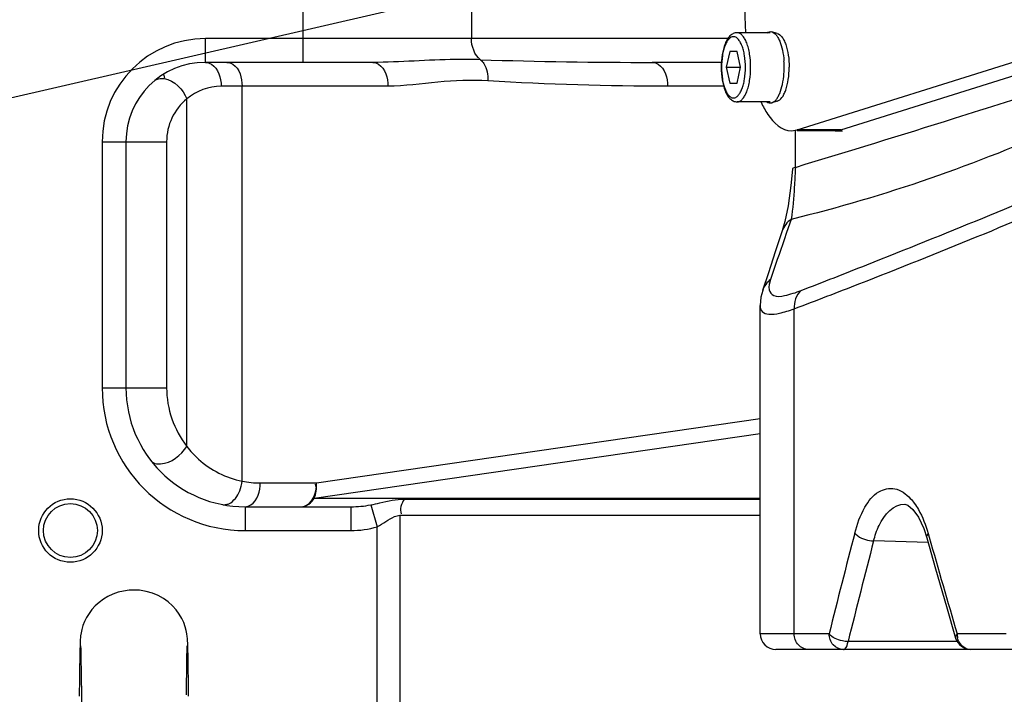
# Model space of a CAD drawing. Header units: millimetres. Extents: x 0 to 8493, y 0 to 6007.
# Tile 45 of 111: x 4257 to 4381, y 1145 to 1230. Entities that reach past the tile are written whole.
import ezdxf

# ---------------------------------------------------------------- set-up
doc = ezdxf.new("R2010")
doc.units = ezdxf.units.MM
doc.header["$LTSCALE"] = 467.107143
doc.layers.get('0').update_dxf_attribs({"linetype": 'CONTINUOUS'})
for name, color, linetype in [('304102000127DXF_CONTINUOUS_LINE', 7, 'CONTINUOUS'), ('304103000034DXF_CONTINUOUS_LINE', 7, 'CONTINUOUS'), ('304104000311DXF_CONTINUOUS_LINE', 7, 'CONTINUOUS'), ('304105000340DXF_CONTINUOUS_LINE', 7, 'CONTINUOUS'), ('304106000109DXF_CONTINUOUS_LINE', 7, 'CONTINUOUS'), ('501023000062DXF_CONTINUOUS_LINE', 7, 'CONTINUOUS'), ('501038000001DXF_CONTINUOUS_LINE', 7, 'CONTINUOUS'), ('604006000002DXF_CONTINUOUS_LINE', 7, 'CONTINUOUS'), ('最大动作范围图_DXF_DIMENSION', 7, 'CONTINUOUS')]:
    doc.layers.add(name, color=color, linetype=linetype)
doc.styles.get("Standard").update_dxf_attribs({"font": 'txt', "width": 0.7})
doc.dimstyles.new('DIMSTYLE_1', dxfattribs={"dimtxt": 85.714286, "dimasz": 42.857143, "dimexe": 1.5, "dimexo": 0, "dimgap": 6, "dimtad": 0, "dimtih": 1, "dimtoh": 1, "dimdec": 1, "dimdsep": 46, "dimtxsty": 'Standard', "dimblk": '_FILLED', "dimblk1": '_FILLED', "dimblk2": '_FILLED', "dimcen": 0.09, "dimclrt": 5, "dimazin": 2, "dimtp": 0.5, "dimtm": 0.5, "dimtfac": 1, "dimtdec": 65535, "dimtofl": 0, "dimtmove": 0, "dimatfit": 3, "dimldrblk": '_FILLED', "dimfxl": 0, "dimtolj": 1, "dimarcsym": 0})

# ---------------------------------------------------------------- blocks, each defined once
blk = doc.blocks.new('*D2')
at = {"layer": '最大动作范围图_DXF_DIMENSION', "color": 2, "linetype": 'Continuous', "transparency": 16777216}
blk.add_line((5263.67, 1245.98), (4966.12, 1245.98), dxfattribs=at)
for start, end in [(260.88866, 360), (193, 239.94839)]:
    blk.add_arc((4366.38, 1245.98), 610.46, start, end, dxfattribs=at)
for points in [[(4986.04, 1202.78), (4976.84, 1245.98), (4964.63, 1203.53)], [(3793.01, 1070.04), (3771.56, 1108.66), (3772.32, 1064.49)]]:
    blk.add_solid(points, dxfattribs=at)
blk = doc.blocks.new('_FILLED')
at = {"color": 0, "linetype": 'ByBlock'}
blk.add_solid([(0, 0), (-1, 0.25), (-1, -0.25)], dxfattribs=at)

msp = doc.modelspace()

# ---------------------------------------------------------------- linework, layer by layer
at = {"color": 2, "linetype": 'Continuous'}
msp.add_line((4366.378, 1245.984), (2738.232, 870.097), dxfattribs=at)
msp.add_circle((4366.427, 1245.984), 316, dxfattribs=at)
at = {"layer": '304102000127DXF_CONTINUOUS_LINE', "color": 7, "linetype": 'Continuous'}
for p, q in [((4354.741, 1216.363), (4354.741, 1211.755)), ((4353.839, 1206.915), (4353.446, 1204.94)), ((4353.446, 1204.94), (4353.111, 1203.748)), ((4353.111, 1203.748), (4352.234, 1201.115)), ((4352.234, 1201.115), (4351.362, 1198.462)), ((4351.362, 1198.462), (4350.642, 1196.24)), ((4350.32, 1152.984), (4350.32, 1194.364)), ((4368.544, 1169.307), (4368.546, 1169.307)), ((4370.931, 1166.231), (4371.311, 1165.077)), ((4373.784, 1156.418), (4374.943, 1152.424)), ((4433.969, 1150.984), (4352.32, 1150.984))]:
    msp.add_line(p, q, dxfattribs=at)
at = {"layer": '304102000127DXF_CONTINUOUS_LINE', "color": 9, "linetype": 'Continuous'}
for p, q in [((4354.76, 1211.755), (4354.749, 1211.503)), ((4354.233, 1205.203), (4353.666, 1203.561)), ((4353.666, 1203.561), (4353.347, 1202.632)), ((4354.604, 1152.984), (4354.604, 1193.922)), ((4371.491, 1165.621), (4371.62, 1165.166)), ((4371.482, 1164.474), (4364.615, 1164.666)), ((4359.013, 1152.984), (4350.32, 1152.984)), ((4381.304, 1152.984), (4375.137, 1152.984)), ((4375.181, 1151.985), (4361.399, 1151.985))]:
    msp.add_line(p, q, dxfattribs=at)
at = {"layer": '304102000127DXF_CONTINUOUS_LINE', "color": 7, "linetype": 'Continuous'}
for points in [[(4354.388, 1211.539), (4354.187, 1209.452), (4353.839, 1206.915)], [(4350.643, 1196.243), (4350.426, 1195.405), (4350.32, 1194.35)], [(4368.545, 1169.307), (4368.924, 1169.177), (4369.558, 1168.643), (4370.263, 1167.654), (4370.931, 1166.231)], [(4371.311, 1165.077), (4372.427, 1161.144), (4373.784, 1156.418)]]:
    msp.add_lwpolyline(points, dxfattribs=at)
for centre, radius, start, end in [((3841.737, 2914.406), 1778.24, 287.443743, 288.315397), ((3802.868, 3034.085), 1904.067, 286.848924, 287.48003), ((4352.32, 1152.984), 2, 180, 269.99982)]:
    msp.add_arc(centre, radius, start, end, dxfattribs=at)
at = {"layer": '304102000127DXF_CONTINUOUS_LINE', "color": 9, "linetype": 'Continuous'}
for centre, radius, start, end in [((5503.969, 806.854), 1216.787, 161.018394, 161.26731), ((5682.991, 822.264), 1364.659, 165.425511, 165.974933), ((5808.731, 1573.457), 1493.984, 195.860129, 196.346413), ((5691.232, 821.464), 1370.291, 165.495302, 166.042309), ((4377.448, 1152.985), 2.311, 180.03015, 193.06154)]:
    msp.add_arc(centre, radius, start, end, dxfattribs=at)
for points, knots in [([(4400.849, 1222.865), (4396.85, 1220.8), (4381.829, 1213.643), (4366.032, 1208.049), (4354.233, 1205.203)], [0, 0, 0, 0, 0.270484, 1, 1, 1, 1]), ([(4354.749, 1211.503), (4354.715, 1210.759), (4354.599, 1208.655), (4354.439, 1206.549), (4354.233, 1205.203)], [0, 0, 0, 0, 0.3535863, 1, 1, 1, 1]), ([(4355.486, 1196.235), (4358.253, 1197.305), (4370.78, 1202.214), (4383.223, 1207.335), (4392.902, 1211.37)], [0, 0, 0, 0, 0.2205386, 1, 1, 1, 1]), ([(4354.604, 1193.922), (4357.367, 1194.964), (4370.026, 1199.847), (4382.579, 1205), (4392.348, 1209.151)], [0, 0, 0, 0, 0.217678, 1, 1, 1, 1]), ([(4351.638, 1197.629), (4351.496, 1197.208), (4351.218, 1196.412), (4352.111, 1195.345), (4353.731, 1195.631), (4354.807, 1195.972), (4355.486, 1196.235)], [0, 0, 0, 0, 0.2305751, 0.3878713, 0.6225903, 1, 1, 1, 1]), ([(4350.32, 1194.344), (4350.321, 1194.072), (4350.498, 1193.447), (4351.582, 1193.15), (4352.942, 1193.38), (4353.996, 1193.705), (4354.604, 1193.922)], [0, 0, 0, 0, 0.1634585, 0.3393416, 0.6111083, 1, 1, 1, 1]), ([(4362.245, 1165.665), (4362.538, 1166.79), (4363.239, 1168.707), (4364.933, 1170.989), (4367.443, 1171.567), (4368.72, 1170.594), (4369.246, 1170.028)], [0, 0, 0, 0, 0.3332174, 0.58412, 0.778845, 1, 1, 1, 1]), ([(4364.615, 1164.666), (4364.795, 1165.341), (4365.388, 1167.247), (4367.151, 1169.385), (4368.544, 1169.307)], [0, 0, 0, 0, 0.3334927, 1, 1, 1, 1]), ([(4369.746, 1169.42), (4369.931, 1169.167), (4370.687, 1167.989), (4371.195, 1166.665), (4371.491, 1165.621)], [0, 0, 0, 0, 0.2236362, 1, 1, 1, 1]), ([(4362.246, 1165.665), (4362.354, 1165.523), (4363.032, 1164.958), (4363.925, 1164.705), (4364.615, 1164.666)], [0, 0, 0, 0, 0.2046495, 1, 1, 1, 1]), ([(4356.433, 1150.984), (4355.959, 1150.984), (4354.954, 1151.455), (4354.604, 1152.48), (4354.604, 1152.984)], [0, 0, 0, 0, 0.4841918, 1, 1, 1, 1]), ([(4361.399, 1151.985), (4361.161, 1151.997), (4360.309, 1152.126), (4359.391, 1152.474), (4359.013, 1152.984)], [0, 0, 0, 0, 0.2732937, 1, 1, 1, 1]), ([(4360.82, 1150.984), (4360.351, 1150.984), (4359.354, 1151.461), (4359.013, 1152.481), (4359.013, 1152.984)], [0, 0, 0, 0, 0.4820678, 1, 1, 1, 1]), ([(4376.863, 1150.984), (4376.302, 1150.984), (4375.509, 1151.527), (4375.245, 1152.256), (4375.197, 1152.463)], [0, 0, 0, 0, 0.7257648, 1, 1, 1, 1]), ([(4360.82, 1150.984), (4360.882, 1150.984), (4361.265, 1151.184), (4361.335, 1151.652), (4361.399, 1151.985)], [0, 0, 0, 0, 0.154624, 1, 1, 1, 1])]:
    msp.add_open_spline(points, degree=3, knots=knots, dxfattribs=at)
at = {"layer": '304102000127DXF_CONTINUOUS_LINE', "color": 7, "linetype": 'Continuous'}
msp.add_open_spline([(4354.76, 1211.755), (4354.665, 1211.726), (4354.537, 1211.685), (4354.392, 1211.586), (4354.388, 1211.539)], degree=3, knots=[0, 0, 0, 0, 0.6739804, 1, 1, 1, 1], dxfattribs=at)
at = {"layer": '304102000127DXF_CONTINUOUS_LINE', "color": 9, "linetype": 'Continuous'}
for points in [[(4354.233, 1205.202), (4353.722, 1204.864), (4353.305, 1204.329), (4353.111, 1203.748)], [(4351.638, 1197.629), (4351.183, 1197.289), (4350.818, 1196.784), (4350.643, 1196.243)], [(4355.486, 1196.235), (4354.878, 1195.677), (4354.553, 1194.745), (4354.604, 1193.922)], [(4369.246, 1170.028), (4369.424, 1169.836), (4369.591, 1169.631), (4369.746, 1169.42)], [(4371.491, 1165.621), (4371.368, 1165.475), (4371.259, 1165.261), (4371.311, 1165.077)], [(4375.137, 1152.984), (4375.007, 1152.835), (4374.888, 1152.613), (4374.944, 1152.424)]]:
    msp.add_open_spline(points, degree=3, dxfattribs=at)
at = {"layer": '304102000127DXF_CONTINUOUS_LINE', "color": 7, "linetype": 'Continuous'}
msp.add_open_spline([(4374.943, 1152.424), (4375.167, 1151.656), (4376.063, 1150.984), (4376.863, 1150.984)], degree=3, dxfattribs=at)
at = {"layer": '304103000034DXF_CONTINUOUS_LINE', "color": 9, "linetype": 'Continuous'}
for p, q in [((4292.739, 1224.984), (4292.739, 1244.984)), ((4313.952, 1241.984), (4313.952, 1227.984)), ((4280.427, 1224.984), (4280.427, 1227.984)), ((4346.264, 1227.984), (4280.427, 1227.984)), ((4303.426, 1221.984), (4282.419, 1221.984)), ((4285.06, 1172.203), (4285.059, 1221.984)), ((4345.722, 1221.984), (4338.653, 1221.984)), ((4278.094, 1176.594), (4278.095, 1220.384)), ((4267.427, 1214.984), (4267.427, 1183.984)), ((4267.427, 1214.984), (4275.549, 1214.984)), ((4275.549, 1214.984), (4275.549, 1183.984)), ((4267.427, 1183.984), (4275.549, 1183.984)), ((4294.432, 1171.984), (4350.32, 1180.116)), ((4294.145, 1170.056), (4350.32, 1178.229)), ((4287.34, 1171.984), (4294.432, 1171.984)), ((4294.145, 1170.056), (4350.32, 1170.056)), ((4305.489, 1169.944), (4350.32, 1169.944)), ((4285.427, 1168.984), (4285.427, 1165.984)), ((4298.773, 1168.984), (4298.773, 1165.984)), ((4301.264, 1169.223), (4302.094, 1166.463)), ((4304.922, 1167.904), (4304.923, 1143.986)), ((4304.922, 1167.904), (4350.32, 1167.904)), ((4302.094, 1143.984), (4302.094, 1166.463)), ((4285.427, 1165.984), (4298.773, 1165.984))]:
    msp.add_line(p, q, dxfattribs=at)
at = {"layer": '304103000034DXF_CONTINUOUS_LINE', "color": 7, "linetype": 'Continuous'}
for p, q in [((4301.514, 1224.984), (4280.427, 1224.984)), ((4345.416, 1224.984), (4336.741, 1224.984)), ((4270.427, 1214.984), (4270.427, 1183.984)), ((4285.427, 1168.984), (4298.773, 1168.984))]:
    msp.add_line(p, q, dxfattribs=at)
for radius in [4, 3.4]:
    msp.add_circle((4263.427, 1165.984), radius, dxfattribs=at)
for centre, radius, start, end in [((4366.427, 1245.984), 225, 72.65327, 219.31615), ((4280.427, 1214.984), 10, 90, 180), ((4285.427, 1183.984), 15, 180, 270)]:
    msp.add_arc(centre, radius, start, end, dxfattribs=at)
at = {"layer": '304103000034DXF_CONTINUOUS_LINE', "color": 9, "linetype": 'Continuous'}
for centre, radius, start, end in [((4280.427, 1214.984), 13, 90, 180), ((4336.09, 1878.968), 653.984, 268.160604, 270.057072), ((4274.773, 1221.837), 1.115, 120.08664, 129.48122), ((4274.801, 1221.79), 1.17, 115.86218, 120.11998), ((4282.548, 1214.984), 7, 129.51337, 180.00271), ((4285.427, 1183.984), 18, 180, 270), ((4287.549, 1183.984), 12.001, 180.00073, 218.01321), ((4287.342, 1184.01), 12.026, 259.05795, 269.98787), ((4282.801, 1170.421), 1.185, 259.08226, 268.07638), ((4282.804, 1170.501), 1.265, 268.08757, 276.66775)]:
    msp.add_arc(centre, radius, start, end, dxfattribs=at)
for points in [[(4315.098, 1225.321), (4314.318, 1225.892), (4313.952, 1227.018), (4313.952, 1227.984)], [(4282.419, 1221.984), (4280.882, 1221.984), (4279.266, 1221.379), (4278.095, 1220.384)], [(4338.653, 1221.984), (4331.11, 1221.984), (4323.561, 1222.18), (4316.033, 1222.657)], [(4284.751, 1170.985), (4284.908, 1171.373), (4285.012, 1171.787), (4285.059, 1172.203)], [(4294.145, 1170.056), (4294.393, 1170.596), (4294.547, 1171.298), (4294.289, 1171.834)], [(4283.39, 1169.369), (4284.03, 1169.662), (4284.487, 1170.332), (4284.751, 1170.985)], [(4305.489, 1169.944), (4305.14, 1169.412), (4304.852, 1168.654), (4305.113, 1168.074)], [(4298.773, 1168.984), (4299.607, 1168.984), (4300.446, 1169.059), (4301.264, 1169.223)], [(4298.773, 1165.984), (4299.891, 1165.984), (4301.023, 1166.14), (4302.094, 1166.463)]]:
    msp.add_open_spline(points, degree=3, dxfattribs=at)
for points, knots in [([(4280.427, 1224.984), (4280.693, 1224.984), (4281.975, 1224.552), (4282.419, 1222.995), (4282.419, 1221.984)], [0, 0, 0, 0, 0.2078587, 1, 1, 1, 1]), ([(4283.147, 1224.984), (4283.403, 1224.984), (4284.664, 1224.532), (4285.059, 1222.988), (4285.059, 1221.984)], [0, 0, 0, 0, 0.2028549, 1, 1, 1, 1]), ([(4315.098, 1225.321), (4314.046, 1225.354), (4309.514, 1225.401), (4304.991, 1224.984), (4301.514, 1224.984)], [0, 0, 0, 0, 0.232331, 1, 1, 1, 1]), ([(4301.514, 1224.984), (4301.769, 1224.984), (4303.031, 1224.532), (4303.426, 1222.988), (4303.426, 1221.984)], [0, 0, 0, 0, 0.2028549, 1, 1, 1, 1]), ([(4315.097, 1225.321), (4315.257, 1225.188), (4315.88, 1224.439), (4316.061, 1223.409), (4316.033, 1222.657)], [0, 0, 0, 0, 0.2164379, 1, 1, 1, 1]), ([(4336.741, 1224.984), (4336.997, 1224.984), (4338.258, 1224.532), (4338.653, 1222.988), (4338.653, 1221.984)], [0, 0, 0, 0, 0.2028549, 1, 1, 1, 1]), ([(4274.29, 1222.843), (4274.577, 1222.982), (4276.276, 1223.043), (4277.607, 1221.566), (4278.094, 1220.384)], [0, 0, 0, 0, 0.19926, 1, 1, 1, 1]), ([(4316.033, 1222.657), (4313.934, 1222.79), (4309.71, 1222.604), (4305.533, 1221.984), (4303.426, 1221.984)], [0, 0, 0, 0, 0.4996006, 1, 1, 1, 1]), ([(4273.843, 1174.541), (4274.109, 1174.38), (4275.857, 1174.252), (4277.375, 1175.47), (4278.094, 1176.594)], [0, 0, 0, 0, 0.1889664, 1, 1, 1, 1]), ([(4278.094, 1176.594), (4278.537, 1176.011), (4280.413, 1173.949), (4283.052, 1172.603), (4285.06, 1172.203)], [0, 0, 0, 0, 0.2634045, 1, 1, 1, 1]), ([(4273.609, 1174.747), (4273.641, 1174.706), (4273.713, 1174.63), (4273.798, 1174.569), (4273.843, 1174.541)], [0, 0, 0, 0, 0.492769, 1, 1, 1, 1]), ([(4285.427, 1168.984), (4285.683, 1168.984), (4286.945, 1169.436), (4287.34, 1170.98), (4287.34, 1171.984)], [0, 0, 0, 0, 0.2028549, 1, 1, 1, 1]), ([(4292.52, 1168.984), (4292.776, 1168.984), (4294.037, 1169.436), (4294.432, 1170.98), (4294.432, 1171.984)], [0, 0, 0, 0, 0.202855, 1, 1, 1, 1]), ([(4301.264, 1169.223), (4301.653, 1169.301), (4303.044, 1169.613), (4304.456, 1169.946), (4305.489, 1169.944)], [0, 0, 0, 0, 0.2774872, 1, 1, 1, 1]), ([(4282.951, 1169.244), (4283.025, 1169.253), (4283.175, 1169.284), (4283.319, 1169.337), (4283.39, 1169.369)], [0, 0, 0, 0, 0.4891691, 1, 1, 1, 1]), ([(4302.094, 1166.463), (4302.835, 1166.852), (4303.653, 1167.547), (4304.694, 1167.904), (4304.922, 1167.904)], [0, 0, 0, 0, 0.7852562, 1, 1, 1, 1])]:
    msp.add_open_spline(points, degree=3, knots=knots, dxfattribs=at)
at = {"layer": '304103000034DXF_CONTINUOUS_LINE', "color": 7, "linetype": 'Continuous'}
msp.add_open_spline([(4292.52, 1168.984), (4293.169, 1168.984), (4293.814, 1169.498), (4294.145, 1170.056)], degree=3, dxfattribs=at)
at = {"layer": '304104000311DXF_CONTINUOUS_LINE', "color": 7, "linetype": 'Continuous'}
msp.add_arc((4366.427, 1245.984), 94, 193.87555, 194.13848, dxfattribs=at)
at = {"layer": '304105000340DXF_CONTINUOUS_LINE', "color": 7, "linetype": 'Continuous'}
for p, q in [((4354.971, 1216.474), (4395.998, 1229.367)), ((4360.494, 1216.474), (4401.521, 1229.367)), ((4354.255, 1216.363), (4354.971, 1216.474)), ((4359.78, 1216.363), (4354.971, 1216.363)), ((4360.494, 1216.474), (4359.778, 1216.363))]:
    msp.add_line(p, q, dxfattribs=at)
at = {"layer": '304105000340DXF_CONTINUOUS_LINE', "color": 9, "linetype": 'Continuous'}
msp.add_line((4360.494, 1216.474), (4354.971, 1216.474), dxfattribs=at)
at = {"layer": '304105000340DXF_CONTINUOUS_LINE', "color": 7, "linetype": 'Continuous'}
msp.add_arc((4386.312, 1231.355), 37.916, 179.98862, 183.98322, dxfattribs=at)
msp.add_open_spline([(4350.451, 1219.955), (4350.694, 1219.425), (4351.485, 1217.886), (4353.053, 1216.363), (4354.255, 1216.363)], degree=3, knots=[0, 0, 0, 0, 0.3266406, 1, 1, 1, 1], dxfattribs=at)
at = {"layer": '304106000109DXF_CONTINUOUS_LINE', "color": 7, "linetype": 'Continuous'}
for p, q in [((4359.778, 1216.363), (4360.494, 1216.474)), ((4359.78, 1216.363), (4360.701, 1216.363))]:
    msp.add_line(p, q, dxfattribs=at)
at = {"layer": '501023000062DXF_CONTINUOUS_LINE', "color": 7, "linetype": 'Continuous'}
for p, q in [((4351.567, 1228.724), (4347.425, 1228.724)), ((4346.513, 1226.364), (4346.062, 1224.364)), ((4347.416, 1226.364), (4346.513, 1226.364)), ((4347.867, 1224.364), (4347.416, 1226.364)), ((4346.062, 1224.364), (4347.867, 1224.364)), ((4346.062, 1224.364), (4346.513, 1222.364)), ((4347.416, 1222.364), (4347.867, 1224.364)), ((4346.513, 1222.364), (4347.416, 1222.364)), ((4351.567, 1220.004), (4347.425, 1220.004))]:
    msp.add_line(p, q, dxfattribs=at)
for points, knots in [([(4347.425, 1228.724), (4347.257, 1228.724), (4346.917, 1228.641), (4346.496, 1228.322), (4346.163, 1227.874), (4345.788, 1227.098), (4345.493, 1225.911), (4345.416, 1224.9), (4345.416, 1224.364)], [0, 0, 0, 0, 0.0966555, 0.1946223, 0.2994744, 0.4164861, 0.6902487, 1, 1, 1, 1]), ([(4345.416, 1224.364), (4345.416, 1223.828), (4345.493, 1222.817), (4345.788, 1221.629), (4346.163, 1220.854), (4346.496, 1220.406), (4346.917, 1220.087), (4347.257, 1220.004), (4347.425, 1220.004)], [0, 0, 0, 0, 0.3097539, 0.5835171, 0.7005282, 0.8053792, 0.9033426, 1, 1, 1, 1])]:
    msp.add_open_spline(points, degree=3, knots=knots, dxfattribs=at)
at = {"layer": '501023000062DXF_CONTINUOUS_LINE', "color": 9, "linetype": 'Continuous'}
for points, knots in [([(4348.473, 1224.364), (4348.473, 1224.858), (4348.421, 1225.581), (4348.235, 1226.489), (4348.053, 1227.071), (4347.83, 1227.554), (4347.574, 1227.921), (4347.288, 1228.162), (4346.964, 1228.252), (4346.641, 1228.162), (4346.354, 1227.921), (4346.099, 1227.554), (4345.876, 1227.071), (4345.694, 1226.489), (4345.508, 1225.581), (4345.456, 1224.858), (4345.456, 1224.364)], [0, 0, 0, 0, 0.1678449, 0.245076, 0.3146672, 0.3749124, 0.424993, 0.4655992, 0.4999998, 0.5344005, 0.5750067, 0.6250875, 0.6853329, 0.7549241, 0.8321553, 1, 1, 1, 1]), ([(4349.128, 1224.364), (4349.128, 1224.922), (4349.069, 1225.738), (4348.86, 1226.764), (4348.654, 1227.422), (4348.403, 1227.967), (4348.114, 1228.381), (4347.79, 1228.654), (4347.539, 1228.724), (4347.425, 1228.724)], [0, 0, 0, 0, 0.33569, 0.4901524, 0.6293348, 0.7498252, 0.8499864, 0.9311987, 1, 1, 1, 1]), ([(4345.456, 1224.364), (4345.456, 1223.87), (4345.508, 1223.147), (4345.694, 1222.239), (4345.876, 1221.656), (4346.099, 1221.174), (4346.354, 1220.807), (4346.641, 1220.566), (4346.964, 1220.475), (4347.288, 1220.566), (4347.574, 1220.807), (4347.83, 1221.174), (4348.053, 1221.656), (4348.235, 1222.239), (4348.421, 1223.147), (4348.473, 1223.87), (4348.473, 1224.364)], [0, 0, 0, 0, 0.1678449, 0.245076, 0.3146672, 0.3749124, 0.424993, 0.4655992, 0.4999998, 0.5344005, 0.5750067, 0.6250875, 0.6853329, 0.7549241, 0.8321553, 1, 1, 1, 1]), ([(4347.425, 1220.004), (4347.539, 1220.004), (4347.79, 1220.074), (4348.114, 1220.346), (4348.403, 1220.76), (4348.654, 1221.306), (4348.86, 1221.964), (4349.069, 1222.989), (4349.128, 1223.806), (4349.128, 1224.364)], [0, 0, 0, 0, 0.0688013, 0.1500138, 0.2501753, 0.3706661, 0.5098485, 0.6643108, 1, 1, 1, 1])]:
    msp.add_open_spline(points, degree=3, knots=knots, dxfattribs=at)
at = {"layer": '501038000001DXF_CONTINUOUS_LINE', "color": 7, "linetype": 'Continuous'}
for p, q in [((4264.714, 1151.345), (4264.721, 1151.152)), ((4278.231, 1150.925), (4278.218, 1151.433)), ((4264.613, 1150.412), (4264.6, 1149.709)), ((4264.625, 1150.985), (4264.613, 1150.412)), ((4264.721, 1151.152), (4264.729, 1150.871)), ((4264.729, 1150.871), (4264.738, 1150.504)), ((4264.738, 1150.504), (4264.747, 1150.047)), ((4264.747, 1150.047), (4264.757, 1149.492)), ((4278.103, 1149.817), (4278.113, 1150.334)), ((4278.113, 1150.334), (4278.123, 1150.757)), ((4278.123, 1150.757), (4278.132, 1151.086)), ((4278.244, 1150.298), (4278.231, 1150.925)), ((4278.257, 1149.541), (4278.244, 1150.298)), ((4264.587, 1148.862), (4264.566, 1147.301)), ((4264.6, 1149.709), (4264.587, 1148.862)), ((4264.757, 1149.492), (4264.773, 1148.466)), ((4278.077, 1148.111), (4278.093, 1149.205)), ((4278.093, 1149.205), (4278.103, 1149.817)), ((4278.271, 1148.645), (4278.257, 1149.541)), ((4264.773, 1148.466), (4264.789, 1147.2)), ((4278.06, 1146.803), (4278.077, 1148.111)), ((4278.292, 1147.034), (4278.271, 1148.645)), ((4264.566, 1147.301), (4264.541, 1145.119)), ((4264.789, 1147.2), (4264.807, 1145.689)), ((4278.043, 1145.281), (4278.06, 1146.803)), ((4278.313, 1145.119), (4278.292, 1147.034)), ((4264.807, 1145.689), (4264.825, 1143.933))]:
    msp.add_line(p, q, dxfattribs=at)
for points in [[(4271.427, 1158.484), (4270.849, 1158.46), (4270.135, 1158.363), (4269.444, 1158.197), (4268.783, 1157.964), (4268.159, 1157.671), (4267.579, 1157.324), (4267.046, 1156.928), (4266.565, 1156.492), (4266.139, 1156.024), (4265.772, 1155.533), (4265.463, 1155.028), (4265.21, 1154.518), (4265.012, 1154.01), (4264.866, 1153.518), (4264.77, 1153.074), (4264.717, 1152.724), (4264.69, 1152.479), (4264.675, 1152.292), (4264.665, 1152.132), (4264.657, 1151.978), (4264.65, 1151.816), (4264.644, 1151.64), (4264.637, 1151.445), (4264.625, 1150.985)], [(4278.218, 1151.433), (4278.211, 1151.648), (4278.204, 1151.844), (4278.196, 1152.025), (4278.186, 1152.201), (4278.172, 1152.393), (4278.149, 1152.633), (4278.104, 1152.959), (4278.021, 1153.384), (4277.89, 1153.866), (4277.704, 1154.379), (4277.453, 1154.915), (4277.133, 1155.458), (4276.742, 1155.992), (4276.281, 1156.502), (4275.748, 1156.978), (4275.147, 1157.408), (4274.479, 1157.782), (4273.749, 1158.087), (4272.964, 1158.313), (4272.131, 1158.448), (4271.427, 1158.484)], [(4264.71, 1151.435), (4264.71, 1151.433), (4264.711, 1151.405), (4264.714, 1151.345)], [(4278.132, 1151.086), (4278.14, 1151.316), (4278.143, 1151.389), (4278.145, 1151.429), (4278.145, 1151.434)]]:
    msp.add_lwpolyline(points, dxfattribs=at)
at = {"layer": '604006000002DXF_CONTINUOUS_LINE', "color": 7, "linetype": 'Continuous'}
for p, q in [((4352.487, 1228.638), (4351.783, 1228.837)), ((4352.487, 1220.089), (4351.783, 1219.891))]:
    msp.add_line(p, q, dxfattribs=at)
for centre, start, end in [((4342.008, 1224.367), 359.98252, 3.9933), ((4342.008, 1224.36), 356.0067, 0.01748)]:
    msp.add_arc(centre, 11.341, start, end, dxfattribs=at)
for points, knots in [([(4351.16, 1228.727), (4351.254, 1228.787), (4351.458, 1228.878), (4351.682, 1228.865), (4351.783, 1228.837)], [0, 0, 0, 0, 0.5157835, 1, 1, 1, 1]), ([(4351.783, 1228.837), (4351.996, 1228.777), (4352.296, 1228.525), (4352.591, 1228.086), (4352.899, 1227.447), (4353.178, 1226.461), (4353.289, 1225.613), (4353.321, 1225.157)], [0, 0, 0, 0, 0.1598766, 0.2634416, 0.3838973, 0.6700912, 1, 1, 1, 1]), ([(4352.487, 1228.638), (4352.724, 1228.572), (4353.05, 1228.265), (4353.354, 1227.749), (4353.665, 1226.991), (4353.917, 1225.849), (4353.984, 1224.877), (4353.984, 1224.364)], [0, 0, 0, 0, 0.1562321, 0.2608306, 0.3835064, 0.673823, 1, 1, 1, 1]), ([(4351.783, 1219.891), (4351.996, 1219.951), (4352.296, 1220.203), (4352.591, 1220.641), (4352.899, 1221.281), (4353.178, 1222.267), (4353.289, 1223.115), (4353.321, 1223.571)], [0, 0, 0, 0, 0.1598766, 0.2634416, 0.3838973, 0.6700912, 1, 1, 1, 1]), ([(4352.487, 1220.089), (4352.724, 1220.156), (4353.05, 1220.463), (4353.354, 1220.979), (4353.665, 1221.737), (4353.917, 1222.879), (4353.984, 1223.85), (4353.984, 1224.364)], [0, 0, 0, 0, 0.1562321, 0.2608306, 0.3835064, 0.673823, 1, 1, 1, 1]), ([(4351.16, 1220), (4351.254, 1219.94), (4351.458, 1219.85), (4351.682, 1219.862), (4351.783, 1219.891)], [0, 0, 0, 0, 0.5157835, 1, 1, 1, 1])]:
    msp.add_open_spline(points, degree=3, knots=knots, dxfattribs=at)

# ---------------------------------------------------------------- dimensions: what is measured, and where the dimension line sits
at = {"layer": '最大动作范围图_DXF_DIMENSION', "color": 2, "linetype": 'Continuous'}
dim = msp.add_angular_dim_2l(base=(4435.4838, 639.4479), line1=((3777.5117, 1110.0336), (3771.5635, 1108.6603)), line2=((5257.5696, 1245.984), (5263.6742, 1245.984)), dimstyle='DIMSTYLE_1', dxfattribs=at)
dim.commit()
dim.dimension.update_dxf_attribs({"geometry": '*D2', "text_midpoint": (4032.5663, 631.8708), "dimtype": 162})

doc.saveas('drawing.dxf')
